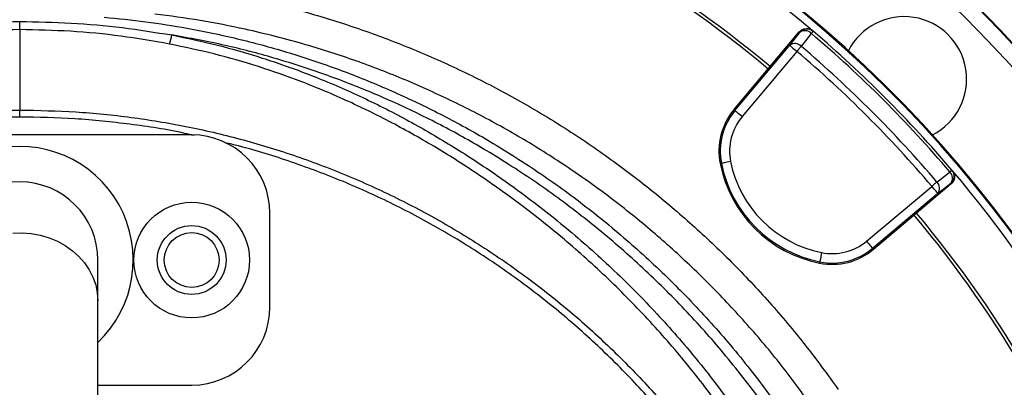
# Model space of a CAD drawing. Header units: millimetres. Extents: x 6131 to 13868, y 1967 to 18291.
# Tile 38 of 40: x 9419 to 10993, y 15521 to 16109. Entities that reach past the tile are written whole.
import ezdxf

# ---------------------------------------------------------------- set-up
doc = ezdxf.new("R2010")
doc.units = ezdxf.units.MM
doc.header["$LTSCALE"] = 5

msp = doc.modelspace()

# ---------------------------------------------------------------- linework, layer by layer
at = {"color": 7, "linetype": 'Continuous', "lineweight": 25}
for p, q in [((9418.6, 16093), (9418.6, 16106)), ((10687.3, 16090.4), (10686.4, 16091.2)), ((10615.3, 16030.1), (10665.1, 16089.4)), ((10666.1, 16088.6), (10665.1, 16089.4)), ((10562.2, 15963.5), (10649.9, 16068)), ((10661.4, 16058.3), (10573.7, 15953.9)), ((10560.6, 15964.9), (10615.3, 16030.1)), ((9418.6, 15953.3), (9418.6, 15964.5)), ((10560.6, 15964.9), (10562.2, 15963.5)), ((9693.6, 15924.7), (9143.6, 15924.7)), ((10538.6, 15878.8), (10540.7, 15879.2)), ((10910, 15867.5), (10909.3, 15868.4)), ((10772.7, 15754.9), (10877.2, 15842.5)), ((10908.2, 15846.3), (10848.9, 15796.5)), ((10908.2, 15846.3), (10907.5, 15847.2)), ((10886.8, 15831.1), (10782.3, 15743.4)), ((9818.6, 15649.7), (9818.6, 15799.7)), ((10848.9, 15796.5), (10783.7, 15741.8)), ((10783.7, 15741.8), (10782.3, 15743.4)), ((9543.6, 15659.4), (9543.6, 15724.7)), ((10697.7, 15719.8), (10698.1, 15721.8)), ((9543.6, 15034.4), (9543.6, 15659.4)), ((9543.6, 15524.7), (9693.6, 15524.7))]:
    msp.add_line(p, q, dxfattribs=at)
at = {"color": 7, "linetype": 'Continuous', "lineweight": 25, "flags": 128}
for points in [[(10649.9, 16068), (10658.1, 16078.5), (10666.1, 16088.6)], [(10684.4, 16087.1), (10671.3, 16070.4), (10668.3, 16066.4)], [(10687.3, 16090.4), (10687.2, 16090.4), (10687.1, 16090.2), (10686.8, 16089.9), (10686.5, 16089.6), (10686.1, 16089.1), (10685.6, 16088.5), (10685, 16087.8), (10684.4, 16087.1)], [(10649.9, 16068), (10650.2, 16067.7), (10650.9, 16067.1), (10652, 16066.2), (10653.4, 16065), (10655.1, 16063.6), (10657.1, 16061.9), (10659.2, 16060.2), (10661.4, 16058.3)], [(10668.3, 16066.4), (10667.6, 16065.6), (10666.8, 16064.7), (10666, 16063.7), (10665.1, 16062.7), (10664.2, 16061.6), (10663.3, 16060.6), (10662.3, 16059.4), (10661.4, 16058.3)], [(10573.7, 15953.9), (10571.5, 15955.7), (10569.4, 15957.5), (10567.5, 15959.1), (10565.8, 15960.6), (10564.3, 15961.8), (10563.2, 15962.7), (10562.5, 15963.3), (10562.2, 15963.5)], [(10555.4, 15882.2), (10552.6, 15881.6), (10549.9, 15881.1), (10547.4, 15880.6), (10545.2, 15880.1), (10543.3, 15879.8), (10541.9, 15879.5), (10541, 15879.3), (10540.7, 15879.2)], [(10885.2, 15849.4), (10902, 15862.5), (10905.9, 15865.6)], [(10909.3, 15868.4), (10909.2, 15868.4), (10909, 15868.2), (10908.8, 15868), (10908.4, 15867.7), (10907.9, 15867.3), (10907.3, 15866.8), (10906.7, 15866.2), (10905.9, 15865.6)], [(10885.2, 15849.4), (10884.4, 15848.7), (10883.5, 15848), (10882.5, 15847.1), (10881.5, 15846.3), (10880.5, 15845.4), (10879.4, 15844.4), (10878.3, 15843.5), (10877.2, 15842.5)], [(10886.8, 15831.1), (10886.6, 15831.3), (10886, 15832), (10885.1, 15833.1), (10883.9, 15834.6), (10882.4, 15836.3), (10880.8, 15838.2), (10879, 15840.4), (10877.2, 15842.5)], [(10907.5, 15847.2), (10897.4, 15839.3), (10886.8, 15831.1)], [(10772.7, 15754.9), (10774.5, 15752.7), (10776.3, 15750.6), (10778, 15748.6), (10779.4, 15746.9), (10780.6, 15745.5), (10781.5, 15744.4), (10782.1, 15743.7), (10782.3, 15743.4)], [(10701, 15736.5), (10700.4, 15733.7), (10699.9, 15731), (10699.4, 15728.5), (10699, 15726.3), (10698.6, 15724.5), (10698.3, 15723.1), (10698.1, 15722.2), (10698.1, 15721.8)]]:
    msp.add_lwpolyline(points, dxfattribs=at)
at = {"color": 8, "linetype": 'Continuous', "lineweight": 25, "flags": 128}
msp.add_lwpolyline([(9407.5, 15767.7), (9422.3, 15768.1), (9437, 15766.9), (9451.5, 15764.3), (9465.5, 15760.2), (9478.9, 15754.6), (9491.4, 15747.8), (9502.9, 15739.6), (9513.2, 15730.4), (9522.2, 15720.2), (9529.8, 15709.1), (9535.7, 15697.3), (9540.1, 15685), (9542.7, 15672.3), (9543.6, 15659.4)], dxfattribs=at)
at = {"color": 7, "linetype": 'Continuous', "lineweight": 25}
for centre, radius in [((9418.6, 14599.7), 2165), ((9418.6, 14599.7), 2163.8), ((9418.6, 14599.7), 2138.8), ((9693.6, 15724.7), 92.5), ((9693.6, 15724.7), 55), ((9693.6, 15724.7), 43.8)]:
    msp.add_circle(centre, radius, dxfattribs=at)
for centre, radius, start, end in [((9418.6, 14599.7), 1971.4, 1.3807, 84.4364), ((9418.6, 14599.7), 1970, 1.3816, 84.3878), ((9418.6, 14599.7), 1957.5, 49.6573, 70.3655), ((9418.6, 14599.7), 1865, 50.0805, 69.9195), ((9418.6, 14599.7), 1870, 50.0802, 69.9198), ((10832.8, 16013.9), 100, 297.0007, 152.9993), ((10677.5, 16079), 15, 49.618, 140.0164), ((10674.4, 16077.6), 13.8, 43.3834, 126.9106), ((9593.7, 16094.6), 68.9, 339.1078, 351.5703), ((9418.6, 14599.7), 1953.1, 40.4003, 49.5997), ((9418.6, 14599.7), 1957.5, 40.4003, 49.5997), ((10658.2, 16056.9), 13.8, 43.3663, 126.9053), ((9418.6, 14599.7), 1926.9, 40.4331, 49.5669), ((9418.6, 14599.7), 1916.3, 40.4331, 49.5669), ((10639.2, 15898.9), 102.6, 140, 191.2844), ((10639.2, 15898.9), 100.5, 140, 191.2844), ((10639.2, 15898.9), 85.5, 140, 191.2844), ((9693.6, 15799.7), 125, 0, 90), ((9418.6, 15724.7), 181.6, 313.5072, 180), ((10737.3, 15918.5), 202.6, 191.2844, 258.7156), ((10737.3, 15918.5), 200.5, 191.2844, 258.7156), ((10737.3, 15918.5), 185.5, 191.2844, 258.7156), ((10896.4, 15855.5), 13.8, 323.0894, 46.6166), ((10897.8, 15858.7), 15, 309.9836, 40.382), ((9418.6, 14599.7), 1957.5, 19.6345, 40.3655), ((9418.6, 15724.7), 125, 0, 180), ((10875.7, 15839.4), 13.8, 323.0947, 46.6337), ((9418.6, 14599.7), 1865, 20.0805, 39.9195), ((9418.6, 14599.7), 1870, 20.0802, 39.9198), ((10717.7, 15820.4), 85.5, 258.7156, 310), ((10717.7, 15820.4), 102.6, 258.7156, 310), ((10717.7, 15820.4), 100.5, 258.7156, 310), ((9693.6, 15649.7), 125, 270, 0)]:
    msp.add_arc(centre, radius, start, end, dxfattribs=at)
at = {"color": 8, "linetype": 'Continuous', "lineweight": 25}
msp.add_arc((9418.6, 14599.7), 1971.4, 1.3807, 84.4368, dxfattribs=at)
at = {"color": 7, "linetype": 'Continuous', "lineweight": 25}
for points, knots in [([(10023.8, 18288.4), (10013.6, 18288.8), (9957, 18290.7), (9854.7, 18289.2), (9717.9, 18284.4), (9583.6, 18275), (9451, 18261.6), (9319.5, 18244.2), (9188.6, 18222.7), (9058.1, 18197), (8928, 18167.2), (8799, 18132.6), (8671.6, 18093.6), (8545.8, 18050), (8421.1, 18001.7), (8297, 17948.3), (8178, 17891.9), (8063.9, 17832.9), (7954.7, 17771.6), (7845.5, 17705.4), (7737, 17634), (7629.9, 17557.2), (7524.5, 17475.1), (7421.3, 17387.8), (7324.1, 17298.4), (7232.9, 17207.6), (7147.6, 17116.1), (7065, 17020.5), (6985.9, 16921.4), (6911.3, 16820.3), (6841.7, 16718.2), (6777.3, 16615.7), (6717.4, 16512.3), (6659.5, 16403.5), (6604.1, 16289.2), (6551.8, 16169.4), (6504.9, 16049.3), (6463.1, 15929), (6426.6, 15808.7), (6396, 15693.9), (6379.7, 15618.9), (6372.2, 15584.3)], [0, 0, 0, 0, 0.006175, 0.034438, 0.062092, 0.089277, 0.116207, 0.143017, 0.169824, 0.196746, 0.223823, 0.250855, 0.277829, 0.304763, 0.33169, 0.358993, 0.386817, 0.411645, 0.436993, 0.462861, 0.48918, 0.515861, 0.542898, 0.570274, 0.597976, 0.623065, 0.648397, 0.67396, 0.699742, 0.725417, 0.75026, 0.774742, 0.798916, 0.8228, 0.8496, 0.876045, 0.902147, 0.927915, 0.953361, 0.978496, 1, 1, 1, 1]), ([(13048.4, 11712.4), (13075.3, 11750.9), (13128.2, 11827.2), (13202.2, 11943.2), (13271.1, 12058.4), (13334.9, 12172.7), (13393.9, 12285.9), (13448.2, 12397.8), (13498, 12508.2), (13545.7, 12621.8), (13590.9, 12738.5), (13633.2, 12857.9), (13670.9, 12974.4), (13704.2, 13088), (13733.5, 13198.4), (13759, 13305.6), (13782, 13413.3), (13802.1, 13521.1), (13819.5, 13628.7), (13833.6, 13731.7), (13844.7, 13830), (13853.3, 13923.5), (13859.6, 14012), (13864.1, 14098.2), (13867, 14182.5), (13868.2, 14266.8), (13868, 14350.3), (13866.1, 14434.1), (13861.7, 14543.3), (13852.7, 14678), (13836.2, 14838.2), (13813.9, 14998.9), (13785.7, 15159.8), (13751.5, 15320.7), (13713.1, 15473.7), (13671.4, 15618.6), (13627.5, 15755.2), (13579.1, 15890.5), (13526.4, 16024.6), (13469.3, 16157.3), (13407.9, 16288.3), (13340.7, 16416.5), (13268.1, 16541.9), (13190.4, 16664), (13107.7, 16782.8), (13020, 16897.9), (12927.5, 17009.3), (12830.3, 17116.7), (12728.7, 17219.9), (12622.9, 17318.8), (12513, 17413.1), (12399.3, 17502.7), (12281.9, 17587.4), (12161.2, 17667), (12037.3, 17741.4), (11903.3, 17814.1), (11759.8, 17885.1), (11606.8, 17953.4), (11451.8, 18015.5), (11294.7, 18071.3), (11135.8, 18120.9), (10975.2, 18164.3), (10813, 18201.4), (10649.9, 18232), (10486.2, 18256.1), (10324, 18274), (10216.2, 18280.7), (10163.3, 18283.9)], [0, 0, 0, 0, 0.015993, 0.031605, 0.046839, 0.061696, 0.076181, 0.090295, 0.10404, 0.117419, 0.132262, 0.146633, 0.160533, 0.173965, 0.18693, 0.199432, 0.211473, 0.224415, 0.236783, 0.248581, 0.259809, 0.270466, 0.280545, 0.290045, 0.299824, 0.30927, 0.31875, 0.328261, 0.337804, 0.355961, 0.374237, 0.392639, 0.411171, 0.429841, 0.448654, 0.464891, 0.481169, 0.497481, 0.513831, 0.530222, 0.54665, 0.563082, 0.579514, 0.595943, 0.612367, 0.628787, 0.645215, 0.661648, 0.678083, 0.694519, 0.710952, 0.727381, 0.7438, 0.76021, 0.776611, 0.793017, 0.812099, 0.831104, 0.85005, 0.868956, 0.88784, 0.906721, 0.925612, 0.944454, 0.963222, 0.981937, 1, 1, 1, 1]), ([(7123.7, 14241.1), (7123.7, 14241.1), (7123.7, 14282.9), (7103.5, 14365.4), (7098.1, 14491.3), (7094.6, 14617.2), (7099.2, 14743.1), (7109.4, 14858.8), (7123.9, 14964), (7141, 15059.1), (7162, 15153.3), (7187.2, 15247.5), (7216.6, 15341.4), (7250.3, 15434.9), (7288, 15526.9), (7329.2, 15616.3), (7373.7, 15703), (7421.4, 15787), (7472.4, 15869), (7527.4, 15949.5), (7586.3, 16028.4), (7649.1, 16105.5), (7715.1, 16179.8), (7783.6, 16250.5), (7854.3, 16317.6), (7927.1, 16381.2), (8002.4, 16441.6), (8080.9, 16499.4), (8162.6, 16554.4), (8247.3, 16606.3), (8334.2, 16654.6), (8426.2, 16700.7), (8523.5, 16744), (8626, 16784), (8730.4, 16819.1), (8831.9, 16848), (8930.2, 16871.3), (9025.1, 16889.6), (9120.6, 16904), (9217.5, 16914.5), (9315.8, 16920.9), (9415.2, 16923.2), (9514.5, 16921.2), (9612.8, 16915), (9709.7, 16904.8), (9805.3, 16890.7), (9900.2, 16872.7), (9995.1, 16850.5), (10089.9, 16824.1), (10184.4, 16793.4), (10277.5, 16758.6), (10368.2, 16720.3), (10456.2, 16678.6), (10541.7, 16633.7), (10625.2, 16585.3), (10707.4, 16533), (10788.1, 16476.7), (10867, 16416.4), (10943.4, 16352.8), (11016.2, 16286.6), (11085.5, 16218), (11151.3, 16147.3), (11214.2, 16074), (11274.5, 15997.3), (11332, 15917.5), (11386.7, 15834.4), (11437.7, 15749.1), (11484.6, 15662.6), (11527.4, 15574.9), (11566.1, 15486.5), (11601.1, 15396.5), (11632.7, 15304.2), (11660.6, 15209.8), (11684.6, 15113.4), (11704.5, 15016), (11720.1, 14918.8), (11731.4, 14821.9), (11738.7, 14725.4), (11741.9, 14628.8), (11741.1, 14531.2), (11736.1, 14432.8), (11726.8, 14333.7), (11713.2, 14235.1), (11695.7, 14138.2), (11674.3, 14043.2), (11649.3, 13950.2), (11620.5, 13858.3), (11587.6, 13766.7), (11550.5, 13675.9), (11509.1, 13585.8), (11463.9, 13497.5), (11414.4, 13409.6), (11358.9, 13323.1), (11303.1, 13234.7), (11252, 13184.9), (11236.4, 13153.8), (11236.4, 13153.8)], [0, 0, 0, 0, 0, 0.013633, 0.027295, 0.040968, 0.054631, 0.068264, 0.078732, 0.089209, 0.099686, 0.110154, 0.120926, 0.131708, 0.14249, 0.153263, 0.163733, 0.174212, 0.184692, 0.195162, 0.205937, 0.216721, 0.227506, 0.23828, 0.248751, 0.25923, 0.26971, 0.28018, 0.290954, 0.301738, 0.312522, 0.323296, 0.335224, 0.347165, 0.359107, 0.371035, 0.381506, 0.391987, 0.402467, 0.412938, 0.423714, 0.434499, 0.445285, 0.45606, 0.466528, 0.477006, 0.487483, 0.497952, 0.508724, 0.519506, 0.530287, 0.541059, 0.551524, 0.561997, 0.57247, 0.582934, 0.593703, 0.604482, 0.615261, 0.62603, 0.636502, 0.646982, 0.657463, 0.667934, 0.678709, 0.689493, 0.700278, 0.711053, 0.721522, 0.732, 0.742479, 0.752948, 0.763722, 0.774506, 0.78529, 0.796064, 0.806545, 0.817036, 0.827527, 0.838009, 0.848796, 0.859593, 0.87039, 0.881177, 0.891621, 0.902073, 0.912526, 0.92297, 0.933715, 0.94447, 0.955226, 0.965971, 0.977312, 0.988659, 1, 1, 1, 1, 1]), ([(9640.8, 16167.6), (9661.8, 16164.9), (9703.7, 16159.4), (9766.1, 16147.8), (9828.2, 16133.9), (9897.1, 16115.4), (9972.1, 16091.3), (10052.6, 16060.4), (10132.1, 16024.7), (10210.2, 15984.3), (10286.5, 15939), (10359.5, 15889.9), (10428.9, 15837.2), (10494.6, 15781.4), (10557.8, 15721.5), (10618, 15657.4), (10675.3, 15589.5), (10710.2, 15541.7), (10727.6, 15517.8)], [0, 0, 0, 0, 0.048581, 0.097163, 0.146074, 0.194985, 0.261089, 0.327245, 0.39335, 0.461382, 0.52947, 0.597502, 0.663608, 0.729764, 0.79587, 0.863895, 0.931975, 1, 1, 1, 1]), ([(10686.7, 15489), (10670.1, 15511.8), (10636.9, 15557.4), (10582.3, 15622.1), (10524.3, 15684), (10462.9, 15742.6), (10398.4, 15797.6), (10331.1, 15848.7), (10260.9, 15895.9), (10188.1, 15939.2), (10112.8, 15978.3), (10035.5, 16013.2), (9956.5, 16043.8), (9871.1, 16071.3), (9787.9, 16092.4), (9707.3, 16108.3), (9659.1, 16114.7), (9634.9, 16118)], [0, 0, 0, 0, 0.066911, 0.134033, 0.201262, 0.268491, 0.335613, 0.402524, 0.469434, 0.536556, 0.603785, 0.671013, 0.738134, 0.805042, 0.884206, 0.942103, 1, 1, 1, 1]), ([(9175.3, 16084.5), (9201.6, 16088.7), (9254.9, 16097.2), (9336.2, 16104.5), (9391.1, 16105.5), (9418.6, 16106)], [0, 0, 0, 0, 0.327073, 0.662905, 1, 1, 1, 1]), ([(9418.6, 16093), (9391.6, 16092.4), (9337.5, 16091.4), (9257.5, 16083.7), (9204.9, 16074.5), (9179.1, 16070)], [0, 0, 0, 0, 0.335767, 0.673032, 1, 1, 1, 1]), ([(9418.6, 16106), (9445.9, 16105.5), (9500.8, 16104.5), (9582.1, 16097.2), (9635.5, 16088.7), (9661.8, 16084.5)], [0, 0, 0, 0, 0.335828, 0.672927, 1, 1, 1, 1]), ([(9418.6, 16093), (9418.6, 16092.3), (9418.6, 16090.9), (9418.6, 16082.7), (9418.6, 16069.9), (9418.6, 16052), (9418.6, 16028.5), (9418.6, 15999.8), (9418.6, 15976.3), (9418.6, 15964.5)], [0, 0, 0, 0, 0.140141, 0.280142, 0.420056, 0.559941, 0.706514, 0.853178, 1, 1, 1, 1]), ([(9658, 16070), (9632.2, 16074.5), (9579.8, 16083.6), (9499.7, 16091.4), (9445.6, 16092.4), (9418.6, 16093)], [0, 0, 0, 0, 0.326968, 0.662737, 1, 1, 1, 1]), ([(10665.1, 16089.4), (10666.3, 16090.6), (10668.8, 16093), (10673.6, 16094.7), (10678.7, 16094.9), (10683.2, 16093.6), (10685.4, 16091.9), (10686.4, 16091.2)], [0, 0, 0, 0, 0.213661, 0.427323, 0.641046, 0.854893, 1, 1, 1, 1]), ([(8280.9, 15352), (8282.3, 15354.2), (8299.3, 15381.8), (8336.6, 15431.5), (8392.7, 15500.6), (8453.7, 15565.5), (8518.9, 15626.6), (8588.1, 15683.4), (8660.9, 15735.4), (8736.5, 15782.5), (8815.1, 15824.5), (8896.4, 15861.4), (8980.2, 15893), (9065.8, 15919), (9152.6, 15939.2), (9240.3, 15953.7), (9329.1, 15962.8), (9388.7, 15963.9), (9418.6, 15964.5)], [0, 0, 0, 0, 0.005806, 0.072141, 0.138179, 0.20421, 0.270499, 0.337254, 0.403682, 0.469759, 0.535789, 0.602037, 0.668752, 0.735216, 0.801296, 0.867259, 0.933396, 1, 1, 1, 1]), ([(9418.6, 15953.3), (9389.1, 15952.8), (9330.1, 15951.7), (9242.2, 15942.3), (9177.8, 15932.8), (9143.2, 15924.5), (9137.3, 15923.1)], [0, 0, 0, 0, 0.312096, 0.623597, 0.93585, 1, 1, 1, 1]), ([(9418.6, 15964.5), (9448.4, 15963.9), (9508, 15962.8), (9596.8, 15953.7), (9684.5, 15939.2), (9771.3, 15919), (9856.9, 15893), (9940.7, 15861.4), (10022, 15824.5), (10100.6, 15782.5), (10176.3, 15735.4), (10249, 15683.4), (10318.2, 15626.6), (10383.4, 15565.5), (10444.4, 15500.6), (10500.5, 15431.5), (10537.8, 15381.8), (10554.8, 15354.2), (10556.2, 15352)], [0, 0, 0, 0, 0.066604, 0.132741, 0.198704, 0.264784, 0.331248, 0.397963, 0.464211, 0.530241, 0.596318, 0.662746, 0.729501, 0.79579, 0.861821, 0.927859, 0.994194, 1, 1, 1, 1]), ([(9697.8, 15923.6), (9692.6, 15924.8), (9658.7, 15932.9), (9594.9, 15942.3), (9507, 15951.7), (9448, 15952.8), (9418.6, 15953.3)], [0, 0, 0, 0, 0.0573579, 0.371862, 0.6856233, 1, 1, 1, 1]), ([(10545.7, 15347.1), (10544.6, 15348.8), (10528.1, 15375.6), (10491.5, 15424.4), (10435.9, 15492.9), (10375.3, 15557.4), (10310.7, 15618), (10242, 15674.3), (10169.9, 15725.9), (10094.8, 15772.7), (10016.9, 15814.3), (9936.4, 15851), (9853.5, 15881.9), (9790, 15902.3), (9754, 15910.5), (9746.7, 15912.2)], [0, 0, 0, 0, 0.006037, 0.09427, 0.182278, 0.270442, 0.359107, 0.447597, 0.536293, 0.624458, 0.712458, 0.800665, 0.889242, 0.977644, 1, 1, 1, 1]), ([(10910, 15867.5), (10911, 15866.1), (10912.9, 15863.3), (10913.9, 15858.2), (10913.2, 15853.2), (10911.1, 15849), (10909.1, 15847.1), (10908.2, 15846.3)], [0, 0, 0, 0, 0.213994, 0.427987, 0.64192, 0.855731, 1, 1, 1, 1])]:
    msp.add_open_spline(points, degree=3, knots=knots, dxfattribs=at)
at = {"color": 8, "linetype": 'Continuous', "lineweight": 25}
for points, knots in [([(9553.7, 16112.9), (9575.8, 16110.7), (9620.2, 16106.2), (9686.1, 16095.8), (9756.5, 16081.6), (9830.8, 16062.3), (9908.7, 16037.3), (9985.1, 16007.9), (10059.7, 15974.5), (10132.2, 15937.1), (10206.4, 15893.4), (10281.7, 15842.8), (10357.3, 15784.7), (10429.2, 15722), (10496.7, 15655.1), (10561.3, 15583), (10621.5, 15505), (10662.6, 15447), (10681.5, 15414.7), (10683.5, 15411.4)], [0, 0, 0, 0, 0.047946, 0.095916, 0.143857, 0.202584, 0.261498, 0.320516, 0.379544, 0.438481, 0.497223, 0.566387, 0.635758, 0.705205, 0.774589, 0.843765, 0.917469, 0.991407, 1, 1, 1, 1]), ([(9661.8, 16084.5), (9686.2, 16079.3), (9734.9, 16069.1), (9806.6, 16048.3), (9879.6, 16022.8), (9953.5, 15991.7), (10027.8, 15954.9), (10099.8, 15914), (10169.4, 15869.3), (10240.3, 15818.4), (10311.9, 15760.8), (10383.1, 15695.7), (10450.2, 15626.3), (10512.6, 15553.2), (10567.8, 15479), (10605.8, 15422.7), (10623.6, 15391.6), (10627.2, 15385.1)], [0, 0, 0, 0, 0.060173, 0.120401, 0.180575, 0.247623, 0.314831, 0.382131, 0.449408, 0.516515, 0.595263, 0.674244, 0.753299, 0.832273, 0.911016, 0.981716, 1, 1, 1, 1]), ([(10667.7, 15404), (10665.5, 15407.9), (10646.6, 15440.3), (10605.7, 15498.1), (10546.2, 15575.1), (10482.5, 15646.4), (10415.8, 15712.3), (10344.9, 15774.2), (10270.2, 15831.7), (10195.9, 15881.6), (10122.7, 15924.7), (10051.2, 15961.6), (9977.6, 15994.6), (9902.2, 16023.6), (9825.4, 16048.2), (9745.3, 16069.3), (9690.3, 16079.3), (9661.8, 16084.5)], [0, 0, 0, 0, 0.010901, 0.091236, 0.171317, 0.246459, 0.321827, 0.397263, 0.472616, 0.547745, 0.61151, 0.675486, 0.73956, 0.803624, 0.867575, 0.931323, 1, 1, 1, 1]), ([(10611.4, 15377.8), (10607.4, 15384.9), (10589.4, 15416.4), (10551.4, 15472.7), (10497, 15545.9), (10435.3, 15618.1), (10369.2, 15686.5), (10298.9, 15750.8), (10228.3, 15807.6), (10158.3, 15857.8), (10089.7, 15901.9), (10018.6, 15942.3), (9945.3, 15978.6), (9872.5, 16009.3), (9800.4, 16034.5), (9729.8, 16054.9), (9681.9, 16065), (9658, 16070)], [0, 0, 0, 0, 0.020461, 0.091051, 0.169685, 0.248549, 0.327493, 0.406363, 0.485, 0.551962, 0.619096, 0.68625, 0.753313, 0.820216, 0.880302, 0.940388, 1, 1, 1, 1])]:
    msp.add_open_spline(points, degree=3, knots=knots, dxfattribs=at)

doc.saveas('drawing.dxf')
